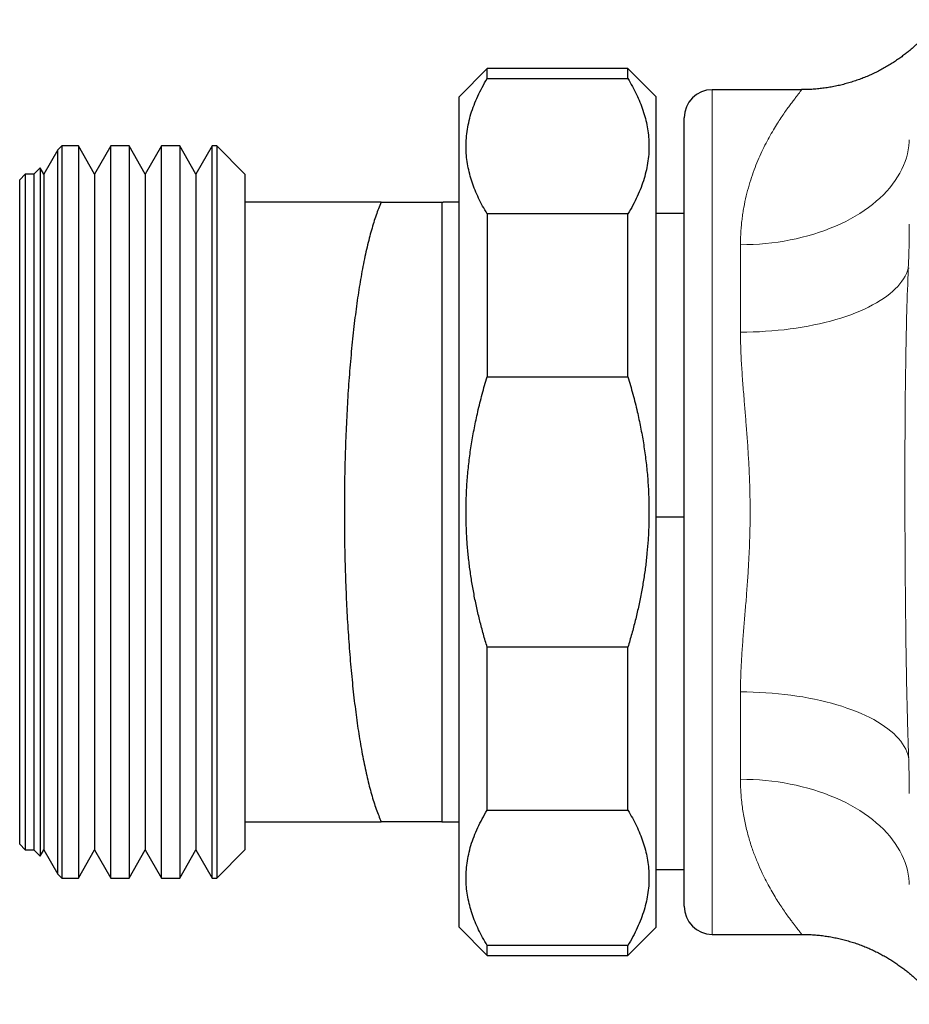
# Model space of a CAD drawing. Header units: millimetres. Extents: x 8 to 791, y 12 to 1717.
# Tile 140 of 256: x 653 to 684, y 929 to 964. Entities that reach past the tile are written whole.
import ezdxf

# ---------------------------------------------------------------- set-up
doc = ezdxf.new("R2010")
doc.units = ezdxf.units.MM

msp = doc.modelspace()

# ---------------------------------------------------------------- linework, layer by layer
at = {"color": 7, "linetype": 'Continuous', "lineweight": 30}
for p, q in [((669.396, 962.137), (668.396, 961.137)), ((674.396, 962.137), (669.396, 962.137)), ((669.396, 961.779), (669.396, 962.137)), ((675.396, 961.137), (674.396, 962.137)), ((674.396, 961.779), (674.396, 962.137)), ((669.396, 961.779), (674.396, 961.779)), ((680.563, 961.387), (677.396, 961.387)), ((680.563, 961.387), (680.563, 961.387)), ((668.396, 946.387), (668.396, 961.137)), ((675.396, 946.387), (675.396, 961.137)), ((676.396, 932.387), (676.396, 960.387)), ((654.143, 959.245), (653.648, 958.387)), ((654.286, 959.387), (654.143, 959.245)), ((654.143, 933.53), (654.143, 959.245)), ((654.871, 959.387), (654.286, 959.387)), ((654.286, 959.387), (654.286, 933.387)), ((655.448, 958.387), (654.871, 959.387)), ((654.871, 959.387), (654.871, 933.387)), ((656.025, 959.387), (655.448, 958.387)), ((656.671, 959.387), (656.025, 959.387)), ((656.025, 933.387), (656.025, 959.387)), ((657.248, 958.387), (656.671, 959.387)), ((656.671, 959.387), (656.671, 933.387)), ((657.825, 959.387), (657.248, 958.387)), ((658.471, 959.387), (657.825, 959.387)), ((657.825, 933.387), (657.825, 959.387)), ((659.048, 958.387), (658.471, 959.387)), ((658.471, 959.387), (658.471, 933.387)), ((659.625, 959.387), (659.048, 958.387)), ((659.786, 959.387), (659.625, 959.387)), ((659.625, 933.387), (659.625, 959.387)), ((660.786, 958.387), (659.786, 959.387)), ((659.786, 959.387), (659.786, 933.387)), ((653.515, 958.617), (653.286, 958.387)), ((653.648, 958.387), (653.515, 958.617)), ((653.515, 958.617), (653.515, 934.158)), ((652.986, 958.387), (652.786, 958.187)), ((652.786, 934.587), (652.786, 958.187)), ((653.286, 958.387), (652.986, 958.387)), ((652.986, 958.387), (652.986, 934.387)), ((653.286, 958.387), (653.286, 934.387)), ((653.648, 958.387), (653.648, 934.387)), ((655.448, 958.387), (655.448, 934.387)), ((657.248, 958.387), (657.248, 934.387)), ((659.048, 958.387), (659.048, 934.387)), ((660.786, 958.387), (660.786, 957.387)), ((660.786, 957.387), (660.786, 935.387)), ((665.633, 957.387), (660.786, 957.387)), ((667.786, 957.385), (667.785, 957.387)), ((667.786, 957.385), (667.834, 957.386)), ((667.786, 957.385), (667.786, 935.389)), ((667.833, 957.384), (667.786, 957.385)), ((668.396, 957.387), (667.833, 957.387)), ((669.396, 956.976), (669.396, 951.19)), ((674.396, 956.976), (669.396, 956.976)), ((674.396, 951.19), (674.396, 956.976)), ((676.396, 956.987), (675.396, 956.987)), ((669.396, 951.19), (674.396, 951.19)), ((668.396, 931.637), (668.396, 946.387)), ((675.396, 931.637), (675.396, 946.387)), ((675.396, 946.213), (676.396, 946.213)), ((669.396, 935.798), (669.396, 941.585)), ((674.396, 941.585), (669.396, 941.585)), ((674.396, 935.798), (674.396, 941.585)), ((669.396, 935.798), (674.396, 935.798)), ((660.786, 935.387), (660.786, 934.387)), ((660.786, 935.387), (665.633, 935.387)), ((667.785, 935.387), (667.786, 935.389)), ((667.786, 935.389), (667.834, 935.389)), ((667.833, 935.387), (667.834, 935.387)), ((667.834, 935.387), (668.396, 935.387)), ((652.786, 934.587), (652.986, 934.387)), ((652.986, 934.387), (653.286, 934.387)), ((653.286, 934.387), (653.515, 934.158)), ((653.515, 934.158), (653.648, 934.387)), ((653.648, 934.387), (654.143, 933.53)), ((654.871, 933.387), (655.448, 934.387)), ((655.448, 934.387), (656.025, 933.387)), ((656.671, 933.387), (657.248, 934.387)), ((657.248, 934.387), (657.825, 933.387)), ((658.471, 933.387), (659.048, 934.387)), ((659.048, 934.387), (659.625, 933.387)), ((659.786, 933.387), (660.786, 934.387)), ((654.143, 933.53), (654.286, 933.387)), ((654.286, 933.387), (654.871, 933.387)), ((656.025, 933.387), (656.671, 933.387)), ((657.825, 933.387), (658.471, 933.387)), ((659.625, 933.387), (659.786, 933.387)), ((675.396, 933.687), (676.396, 933.687)), ((668.396, 931.637), (669.396, 930.637)), ((674.396, 930.637), (675.396, 931.637)), ((677.396, 931.387), (680.563, 931.387)), ((669.396, 930.637), (669.396, 930.996)), ((674.396, 930.996), (669.396, 930.996)), ((674.396, 930.637), (674.396, 930.996)), ((669.396, 930.637), (674.396, 930.637))]:
    msp.add_line(p, q, dxfattribs=at)
at = {"color": 8, "linetype": 'Continuous', "lineweight": 0}
msp.add_line((677.396, 961.387), (677.396, 931.387), dxfattribs=at)
at = {"color": 8, "linetype": 'Continuous', "lineweight": 0, "flags": 128}
for points in [[(684.395, 959.611), (684.392, 959.536), (684.379, 959.394), (684.358, 959.253), (684.329, 959.112), (684.291, 958.972), (684.245, 958.833), (684.191, 958.695), (684.129, 958.559), (684.059, 958.424), (683.981, 958.291), (683.895, 958.16), (683.802, 958.03), (683.7, 957.904), (683.592, 957.779), (683.476, 957.658), (683.353, 957.539), (683.223, 957.423), (683.087, 957.31), (682.944, 957.201), (682.794, 957.095), (682.638, 956.993), (682.477, 956.894), (682.31, 956.8), (682.137, 956.709), (681.959, 956.623), (681.776, 956.541), (681.588, 956.463), (681.396, 956.389), (681.199, 956.321), (680.999, 956.257), (680.795, 956.198), (680.588, 956.143), (680.377, 956.094), (680.164, 956.049), (679.949, 956.01), (679.731, 955.976), (679.511, 955.947), (679.29, 955.923), (679.068, 955.905), (678.844, 955.891), (678.62, 955.883), (678.396, 955.881)], [(678.396, 952.776), (678.62, 952.778), (678.845, 952.783), (679.068, 952.792), (679.291, 952.805), (679.512, 952.821), (679.732, 952.84), (679.95, 952.863), (680.166, 952.89), (680.379, 952.92), (680.59, 952.953), (680.798, 952.99), (681.002, 953.03), (681.202, 953.073), (681.399, 953.119), (681.591, 953.169), (681.779, 953.221), (681.962, 953.276), (682.14, 953.335), (682.313, 953.396), (682.48, 953.46), (682.642, 953.526), (682.798, 953.595), (682.947, 953.666), (683.09, 953.74), (683.227, 953.816), (683.357, 953.894), (683.48, 953.974), (683.595, 954.056), (683.704, 954.14), (683.805, 954.225), (683.898, 954.312), (683.984, 954.401), (684.062, 954.491), (684.132, 954.582), (684.193, 954.674), (684.247, 954.766), (684.293, 954.86), (684.33, 954.954), (684.359, 955.049)], [(678.396, 939.998), (678.623, 939.997), (678.85, 939.991), (679.077, 939.982), (679.302, 939.969), (679.526, 939.953), (679.749, 939.933), (679.969, 939.909), (680.188, 939.882), (680.403, 939.851), (680.616, 939.817), (680.826, 939.78), (681.032, 939.739), (681.234, 939.694), (681.433, 939.647), (681.627, 939.596), (681.816, 939.543), (682, 939.486), (682.179, 939.426), (682.353, 939.364), (682.521, 939.299), (682.683, 939.231), (682.839, 939.16), (682.989, 939.087), (683.132, 939.012), (683.268, 938.934), (683.397, 938.855), (683.519, 938.773), (683.634, 938.689), (683.741, 938.604), (683.841, 938.517), (683.932, 938.428), (684.016, 938.338), (684.091, 938.246), (684.159, 938.154), (684.218, 938.06), (684.269, 937.966), (684.311, 937.871), (684.345, 937.775), (684.37, 937.679)], [(684.37, 937.679), (684.38, 937.68), (684.395, 937.68)], [(678.396, 936.894), (678.62, 936.891), (678.844, 936.883), (679.068, 936.87), (679.29, 936.851), (679.511, 936.828), (679.731, 936.799), (679.949, 936.764), (680.164, 936.725), (680.377, 936.681), (680.588, 936.631), (680.795, 936.577), (680.999, 936.518), (681.199, 936.454), (681.396, 936.385), (681.588, 936.312), (681.776, 936.234), (681.959, 936.152), (682.137, 936.065), (682.31, 935.975), (682.477, 935.88), (682.638, 935.782), (682.794, 935.679), (682.944, 935.573), (683.087, 935.464), (683.223, 935.351), (683.353, 935.236), (683.476, 935.117), (683.592, 934.995), (683.7, 934.871), (683.802, 934.744), (683.895, 934.615), (683.981, 934.484), (684.059, 934.351), (684.129, 934.216), (684.191, 934.079), (684.245, 933.941), (684.291, 933.802), (684.329, 933.662), (684.358, 933.522), (684.379, 933.38), (684.392, 933.238), (684.395, 933.161)]]:
    msp.add_lwpolyline(points, dxfattribs=at)
at = {"color": 7, "linetype": 'Continuous', "lineweight": 30}
for centre, start, end in [((677.396, 960.387), 90, 180), ((677.396, 932.387), 180, 270)]:
    msp.add_arc(centre, 1, start, end, dxfattribs=at)
at = {"color": 8, "linetype": 'Continuous', "lineweight": 0}
msp.add_arc((684.35, 953.76), 1.289, 88.0274, 89.5843, dxfattribs=at)
at = {"color": 7, "linetype": 'Continuous', "lineweight": 30}
for points, knots in [([(685.417, 963.872), (685.417, 963.872), (685.418, 963.873), (685.416, 963.871), (685.411, 963.864), (685.404, 963.853), (685.393, 963.838), (685.38, 963.819), (685.364, 963.797), (685.346, 963.772), (685.326, 963.745), (685.303, 963.715), (685.278, 963.682), (685.25, 963.647), (685.22, 963.609), (685.188, 963.569), (685.152, 963.526), (685.113, 963.479), (685.07, 963.43), (685.024, 963.377), (684.972, 963.32), (684.915, 963.259), (684.852, 963.193), (684.781, 963.122), (684.703, 963.045), (684.615, 962.962), (684.516, 962.874), (684.407, 962.781), (684.287, 962.683), (684.157, 962.582), (684.017, 962.48), (683.868, 962.379), (683.712, 962.279), (683.549, 962.182), (683.382, 962.089), (683.209, 962.001), (683.033, 961.918), (682.853, 961.84), (682.67, 961.768), (682.484, 961.702), (682.296, 961.642), (682.105, 961.588), (681.913, 961.54), (681.719, 961.498), (681.523, 961.463), (681.327, 961.435), (681.129, 961.413), (680.923, 961.397), (680.734, 961.388), (680.612, 961.388), (680.563, 961.388)], [0, 0, 0, 0, 0.012167, 0.045751, 0.072291, 0.097285, 0.120251, 0.141326, 0.160672, 0.17847, 0.194909, 0.210181, 0.224471, 0.237965, 0.250839, 0.263267, 0.27542, 0.287469, 0.299533, 0.311771, 0.324357, 0.33747, 0.351294, 0.366014, 0.381813, 0.398859, 0.417283, 0.437149, 0.458429, 0.480992, 0.50463, 0.529108, 0.554208, 0.579756, 0.605622, 0.631712, 0.657964, 0.684333, 0.710787, 0.737306, 0.763874, 0.790481, 0.817118, 0.843779, 0.870461, 0.897159, 0.923871, 0.950595, 0.980355, 1, 1, 1, 1]), ([(669.396, 956.976), (669.341, 957.069), (669.232, 957.254), (669.089, 957.534), (668.964, 957.816), (668.858, 958.102), (668.771, 958.392), (668.706, 958.685), (668.663, 958.979), (668.643, 959.28), (668.647, 959.587), (668.678, 959.901), (668.735, 960.214), (668.817, 960.528), (668.925, 960.842), (669.059, 961.157), (669.214, 961.47), (669.335, 961.676), (669.396, 961.779)], [0, 0, 0, 0, 0.059242, 0.118515, 0.177782, 0.237017, 0.297413, 0.357852, 0.418287, 0.478678, 0.54299, 0.607357, 0.671727, 0.736043, 0.802005, 0.868012, 0.934027, 1, 1, 1, 1]), ([(674.396, 961.779), (674.45, 961.686), (674.56, 961.502), (674.702, 961.221), (674.827, 960.939), (674.934, 960.653), (675.02, 960.363), (675.086, 960.07), (675.128, 959.776), (675.149, 959.475), (675.144, 959.168), (675.113, 958.854), (675.057, 958.541), (674.975, 958.228), (674.867, 957.913), (674.733, 957.598), (674.578, 957.285), (674.456, 957.079), (674.396, 956.976)], [0, 0, 0, 0, 0.059242, 0.118515, 0.177782, 0.237017, 0.297413, 0.357852, 0.418287, 0.478678, 0.54299, 0.607357, 0.671727, 0.736043, 0.802005, 0.868012, 0.934027, 1, 1, 1, 1]), ([(665.633, 957.387), (665.6, 957.313), (665.538, 957.168), (665.449, 956.929), (665.365, 956.677), (665.284, 956.406), (665.204, 956.113), (665.128, 955.8), (665.053, 955.466), (664.982, 955.113), (664.915, 954.749), (664.852, 954.376), (664.794, 953.995), (664.739, 953.599), (664.686, 953.186), (664.637, 952.757), (664.59, 952.313), (664.547, 951.855), (664.509, 951.394), (664.474, 950.932), (664.443, 950.468), (664.416, 949.997), (664.392, 949.514), (664.371, 949.023), (664.354, 948.521), (664.34, 948.014), (664.33, 947.511), (664.324, 947.013), (664.321, 946.521), (664.322, 946.027), (664.326, 945.529), (664.334, 945.029), (664.346, 944.527), (664.361, 944.027), (664.38, 943.536), (664.401, 943.056), (664.426, 942.588), (664.455, 942.124), (664.487, 941.664), (664.523, 941.209), (664.562, 940.759), (664.605, 940.318), (664.651, 939.891), (664.7, 939.48), (664.751, 939.084), (664.806, 938.699), (664.864, 938.325), (664.926, 937.962), (664.992, 937.61), (665.061, 937.274), (665.133, 936.952), (665.208, 936.647), (665.286, 936.36), (665.368, 936.088), (665.453, 935.835), (665.541, 935.598), (665.602, 935.458), (665.633, 935.387)], [0, 0, 0, 0, 0.019768, 0.03809, 0.056412, 0.074865, 0.093318, 0.112187, 0.131056, 0.150071, 0.169085, 0.187079, 0.205072, 0.223194, 0.241316, 0.259844, 0.278372, 0.297042, 0.315712, 0.333433, 0.351154, 0.369, 0.386846, 0.405088, 0.42333, 0.44171, 0.460089, 0.477643, 0.495196, 0.512873, 0.530549, 0.548612, 0.566675, 0.584871, 0.603068, 0.620583, 0.638098, 0.655735, 0.673371, 0.691388, 0.709404, 0.727551, 0.745698, 0.763307, 0.780915, 0.798644, 0.816373, 0.83448, 0.852586, 0.870821, 0.889056, 0.907394, 0.92574, 0.944077, 0.962715, 0.981362, 1, 1, 1, 1]), ([(665.633, 957.387), (665.743, 957.387), (665.964, 957.387), (666.275, 957.387), (666.544, 957.387), (666.771, 957.387), (666.963, 957.387), (667.138, 957.387), (667.296, 957.387), (667.435, 957.387), (667.553, 957.387), (667.649, 957.387), (667.721, 957.387), (667.769, 957.387), (667.78, 957.387), (667.785, 957.387)], [0, 0, 0, 0, 0.094786, 0.18958, 0.28436, 0.355825, 0.427309, 0.498787, 0.570244, 0.641515, 0.7128, 0.784066, 0.856038, 0.928031, 1, 1, 1, 1]), ([(669.396, 941.585), (669.35, 941.739), (669.258, 942.048), (669.135, 942.516), (669.024, 942.987), (668.926, 943.463), (668.841, 943.944), (668.771, 944.428), (668.715, 944.915), (668.673, 945.428), (668.648, 945.968), (668.643, 946.534), (668.659, 947.102), (668.697, 947.671), (668.756, 948.242), (668.837, 948.813), (668.939, 949.383), (669.064, 949.97), (669.214, 950.574), (669.335, 950.984), (669.396, 951.19)], [0, 0, 0, 0, 0.049491, 0.099067, 0.148641, 0.198526, 0.24841, 0.298631, 0.348852, 0.399195, 0.456995, 0.515001, 0.573006, 0.631665, 0.690326, 0.749516, 0.808937, 0.868429, 0.934175, 1, 1, 1, 1]), ([(674.396, 951.19), (674.456, 950.984), (674.577, 950.574), (674.726, 949.976), (674.85, 949.398), (674.95, 948.841), (675.03, 948.28), (675.091, 947.713), (675.131, 947.14), (675.148, 946.563), (675.144, 945.984), (675.119, 945.437), (675.077, 944.923), (675.023, 944.443), (674.954, 943.964), (674.87, 943.485), (674.772, 943.007), (674.66, 942.53), (674.536, 942.056), (674.442, 941.742), (674.396, 941.585)], [0, 0, 0, 0, 0.065747, 0.131571, 0.189463, 0.247355, 0.305524, 0.363692, 0.422796, 0.481899, 0.541352, 0.600805, 0.650264, 0.699723, 0.74937, 0.799018, 0.849188, 0.899358, 0.949679, 1, 1, 1, 1]), ([(669.396, 930.996), (669.341, 931.088), (669.232, 931.273), (669.089, 931.553), (668.964, 931.835), (668.858, 932.121), (668.771, 932.411), (668.706, 932.704), (668.663, 932.998), (668.643, 933.299), (668.647, 933.607), (668.678, 933.92), (668.735, 934.233), (668.817, 934.547), (668.925, 934.862), (669.059, 935.177), (669.214, 935.489), (669.335, 935.695), (669.396, 935.798)], [0, 0, 0, 0, 0.059242, 0.118515, 0.177782, 0.237017, 0.297413, 0.357852, 0.418287, 0.478678, 0.54299, 0.607357, 0.671727, 0.736043, 0.802005, 0.868012, 0.934027, 1, 1, 1, 1]), ([(674.396, 935.798), (674.45, 935.706), (674.56, 935.521), (674.702, 935.241), (674.827, 934.958), (674.934, 934.672), (675.02, 934.383), (675.086, 934.09), (675.128, 933.796), (675.149, 933.495), (675.144, 933.187), (675.113, 932.873), (675.057, 932.561), (674.975, 932.247), (674.867, 931.932), (674.733, 931.617), (674.578, 931.305), (674.456, 931.099), (674.396, 930.996)], [0, 0, 0, 0, 0.059242, 0.118515, 0.177782, 0.237017, 0.297413, 0.357852, 0.418287, 0.478678, 0.54299, 0.607357, 0.671727, 0.736043, 0.802005, 0.868012, 0.934027, 1, 1, 1, 1]), ([(667.785, 935.387), (667.78, 935.387), (667.77, 935.387), (667.722, 935.387), (667.651, 935.387), (667.555, 935.387), (667.436, 935.387), (667.297, 935.387), (667.139, 935.387), (666.965, 935.387), (666.775, 935.387), (666.548, 935.387), (666.279, 935.387), (665.966, 935.387), (665.744, 935.387), (665.633, 935.387)], [0, 0, 0, 0, 0.0712368, 0.1424979, 0.2137377, 0.2857353, 0.3577533, 0.4297565, 0.5007903, 0.5718443, 0.6429049, 0.7139475, 0.8092915, 0.9046493, 1, 1, 1, 1]), ([(680.563, 931.387), (680.577, 931.387), (680.658, 931.388), (680.806, 931.383), (681.007, 931.372), (681.207, 931.354), (681.405, 931.329), (681.601, 931.298), (681.796, 931.26), (681.988, 931.217), (682.178, 931.167), (682.366, 931.111), (682.55, 931.05), (682.732, 930.983), (682.909, 930.911), (683.083, 930.833), (683.254, 930.751), (683.419, 930.665), (683.58, 930.575), (683.735, 930.481), (683.885, 930.385), (684.027, 930.287), (684.162, 930.188), (684.289, 930.091), (684.406, 929.995), (684.514, 929.903), (684.611, 929.815), (684.699, 929.733), (684.778, 929.656), (684.849, 929.585), (684.913, 929.519), (684.97, 929.457), (685.021, 929.4), (685.068, 929.348), (685.11, 929.298), (685.149, 929.252), (685.185, 929.21), (685.217, 929.17), (685.247, 929.132), (685.274, 929.098), (685.299, 929.065), (685.321, 929.035), (685.342, 929.008), (685.36, 928.983), (685.376, 928.961), (685.389, 928.942), (685.401, 928.926), (685.409, 928.914), (685.414, 928.906), (685.417, 928.903), (685.417, 928.903), (685.417, 928.902)], [0, 0, 0, 0, 0.005589, 0.032683, 0.059691, 0.086609, 0.113434, 0.140162, 0.166786, 0.193301, 0.2197, 0.245974, 0.272113, 0.298104, 0.32393, 0.34957, 0.374999, 0.400178, 0.42506, 0.449579, 0.473643, 0.497136, 0.519907, 0.541785, 0.562596, 0.582198, 0.600516, 0.617556, 0.633397, 0.648171, 0.662038, 0.675171, 0.687746, 0.699936, 0.711912, 0.723839, 0.735864, 0.748116, 0.760758, 0.773956, 0.787876, 0.802691, 0.818577, 0.835717, 0.854292, 0.874485, 0.896469, 0.920397, 0.946396, 0.974547, 1, 1, 1, 1])]:
    msp.add_open_spline(points, degree=3, knots=knots, dxfattribs=at)
at = {"color": 8, "linetype": 'Continuous', "lineweight": 0}
for points, knots in [([(678.396, 955.881), (678.396, 955.958), (678.398, 956.112), (678.409, 956.339), (678.426, 956.562), (678.45, 956.781), (678.48, 956.996), (678.527, 957.277), (678.598, 957.614), (678.701, 957.999), (678.818, 958.363), (678.946, 958.708), (679.084, 959.034), (679.229, 959.341), (679.378, 959.629), (679.529, 959.897), (679.674, 960.136), (679.81, 960.348), (679.936, 960.535), (680.056, 960.705), (680.167, 960.857), (680.268, 960.992), (680.358, 961.108), (680.433, 961.205), (680.485, 961.272), (680.52, 961.318), (680.541, 961.347), (680.557, 961.369), (680.564, 961.382), (680.566, 961.388), (680.563, 961.387), (680.563, 961.387)], [0, 0, 0, 0, 0.022249, 0.044518, 0.066863, 0.089208, 0.111624, 0.134041, 0.179005, 0.223303, 0.267771, 0.312323, 0.357137, 0.402023, 0.447163, 0.492369, 0.537718, 0.57833, 0.619059, 0.659843, 0.700845, 0.741915, 0.783217, 0.8246, 0.866138, 0.89178, 0.917421, 0.943157, 0.968894, 0.995183, 1, 1, 1, 1]), ([(684.359, 955.049), (684.372, 955.382), (684.392, 955.904), (684.395, 956.427), (684.396, 956.616)], [0, 0, 0, 0, 0.6376713, 1, 1, 1, 1]), ([(678.396, 952.776), (678.396, 952.913), (678.396, 953.187), (678.396, 953.59), (678.396, 953.987), (678.396, 954.379), (678.396, 954.766), (678.396, 955.146), (678.396, 955.519), (678.396, 955.76), (678.396, 955.881)], [0, 0, 0, 0, 0.1238263, 0.2476526, 0.3719389, 0.4962252, 0.6219282, 0.7476313, 0.8738156, 1, 1, 1, 1]), ([(684.37, 937.679), (684.359, 938.012), (684.334, 938.761), (684.305, 939.969), (684.281, 941.302), (684.263, 942.734), (684.25, 944.223), (684.241, 945.769), (684.238, 947.315), (684.24, 948.862), (684.25, 950.409), (684.27, 951.956), (684.301, 953.503), (684.34, 954.534), (684.359, 955.049)], [0, 0, 0, 0, 0.057547, 0.129482, 0.20862, 0.287759, 0.376728, 0.465702, 0.554689, 0.643681, 0.732736, 0.821797, 0.91089, 1, 1, 1, 1]), ([(678.396, 939.998), (678.396, 940.025), (678.396, 940.232), (678.406, 940.624), (678.434, 941.182), (678.474, 941.751), (678.52, 942.329), (678.569, 942.918), (678.617, 943.516), (678.661, 944.122), (678.696, 944.72), (678.722, 945.31), (678.737, 945.891), (678.741, 946.478), (678.733, 947.066), (678.715, 947.658), (678.685, 948.25), (678.648, 948.843), (678.605, 949.415), (678.56, 949.966), (678.513, 950.532), (678.474, 951.022), (678.445, 951.44), (678.422, 951.822), (678.401, 952.269), (678.398, 952.607), (678.396, 952.776)], [0, 0, 0, 0, 0.006648, 0.051813, 0.097265, 0.14272, 0.188707, 0.234695, 0.281284, 0.327892, 0.374479, 0.418356, 0.462497, 0.506637, 0.551338, 0.59604, 0.641305, 0.68657, 0.7321, 0.773668, 0.815237, 0.865299, 0.890486, 0.915674, 0.957838, 1, 1, 1, 1]), ([(678.396, 936.894), (678.396, 937.012), (678.396, 937.249), (678.396, 937.616), (678.396, 937.99), (678.396, 938.375), (678.396, 938.768), (678.396, 939.171), (678.396, 939.58), (678.396, 939.859), (678.396, 939.998)], [0, 0, 0, 0, 0.123826, 0.247653, 0.371939, 0.496225, 0.621928, 0.747631, 0.873816, 1, 1, 1, 1]), ([(684.396, 936.386), (684.395, 936.552), (684.393, 936.886), (684.383, 937.317), (684.374, 937.581), (684.37, 937.679)], [0, 0, 0, 0, 0.386453, 0.772998, 1, 1, 1, 1]), ([(680.563, 931.387), (680.564, 931.388), (680.566, 931.389), (680.559, 931.402), (680.545, 931.422), (680.523, 931.452), (680.495, 931.49), (680.458, 931.537), (680.415, 931.592), (680.361, 931.662), (680.296, 931.746), (680.211, 931.858), (680.109, 931.995), (679.99, 932.162), (679.862, 932.347), (679.728, 932.552), (679.589, 932.776), (679.448, 933.019), (679.306, 933.281), (679.158, 933.58), (679.033, 933.859), (678.931, 934.11), (678.857, 934.306), (678.787, 934.509), (678.719, 934.721), (678.657, 934.94), (678.599, 935.167), (678.547, 935.403), (678.501, 935.647), (678.462, 935.898), (678.428, 936.188), (678.401, 936.518), (678.398, 936.768), (678.396, 936.894)], [0, 0, 0, 0, 0.024731, 0.051028, 0.077429, 0.103831, 0.130843, 0.157856, 0.184971, 0.212086, 0.245346, 0.278646, 0.320519, 0.362522, 0.40459, 0.446864, 0.489196, 0.531731, 0.574321, 0.617028, 0.667573, 0.6929, 0.718226, 0.744028, 0.769829, 0.795701, 0.821573, 0.847996, 0.874419, 0.900944, 0.927469, 0.963691, 1, 1, 1, 1])]:
    msp.add_open_spline(points, degree=3, knots=knots, dxfattribs=at)

doc.saveas('drawing.dxf')
